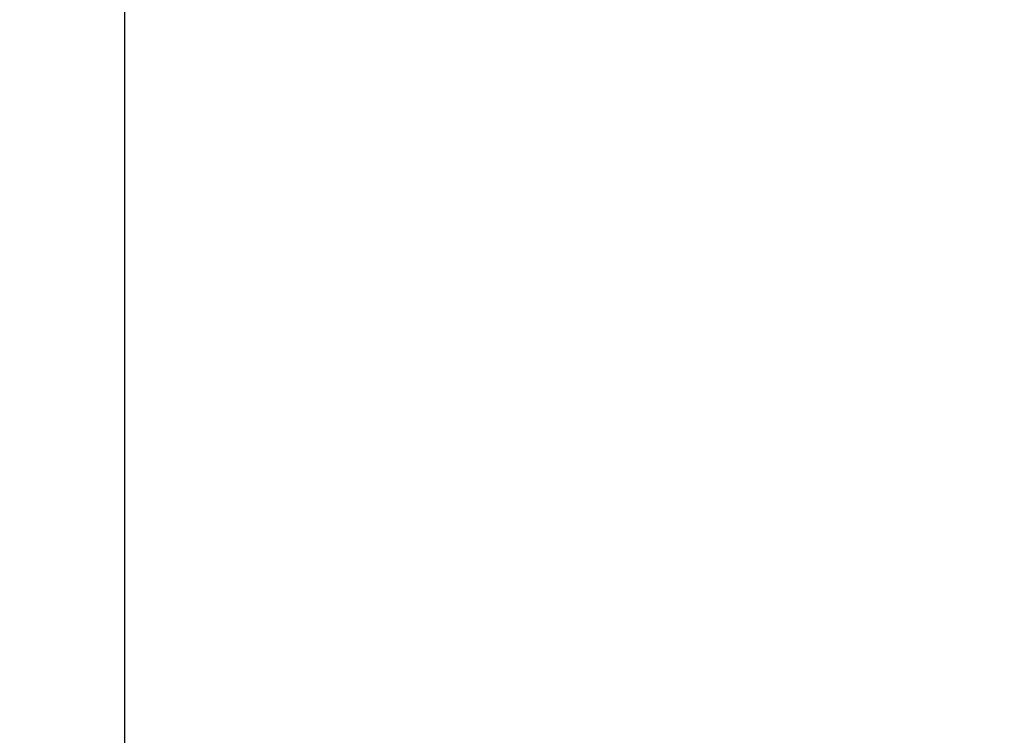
# Model space of a CAD drawing. Header units: millimetres. Extents: x 506 to 3445, y -268 to 1810.
# Tile 58 of 142: x 2476 to 2499, y 875 to 892. Entities that reach past the tile are written whole.
import ezdxf

# ---------------------------------------------------------------- set-up
doc = ezdxf.new("R2010")
doc.units = ezdxf.units.MM
doc.dimstyles.get("Standard").update_dxf_attribs({"dimtxt": 20, "dimasz": 10, "dimexe": 9, "dimexo": 9, "dimgap": 10, "dimtad": 0, "dimtih": 1, "dimtoh": 1, "dimdsep": 46, "dimtxsty": 'Standard', "dimcen": 0.09, "dimadec": 0, "dimazin": 0, "dimtfac": 1, "dimtofl": 0, "dimtmove": 0, "dimatfit": 3, "dimfxl": 0, "dimtolj": 1, "dimtzin": 0, "dimarcsym": 0})

# ---------------------------------------------------------------- blocks, each defined once
blk = doc.blocks.new('*D13')
at = {"color": 0, "lineweight": -2}
for p, q in [((2184.316, 1052.771), (2184.316, 482.589)), ((2777.316, 1052.771), (2777.316, 482.589)), ((2194.316, 491.589), (2444.149, 491.589)), ((2767.316, 491.589), (2517.483, 491.589))]:
    blk.add_line(p, q, dxfattribs=at)
at = {"color": 0, "lineweight": 18}
for points in [[(2194.316, 493.256), (2194.316, 489.923), (2184.316, 491.589)], [(2767.316, 493.256), (2767.316, 489.923), (2777.316, 491.589)]]:
    blk.add_solid(points, dxfattribs=at)
at = {"layer": 'Defpoints', "color": 0, "lineweight": 18}
for p in [(2184.316, 1061.771), (2777.316, 1061.771), (2777.316, 491.589)]:
    blk.add_point(p, dxfattribs=at)
at = {"color": 0, "lineweight": 18, "insert": (2480.816, 491.589), "char_height": 20, "attachment_point": 5}
blk.add_mtext('\\A1;593', dxfattribs=at)

msp = doc.modelspace()

# ---------------------------------------------------------------- linework, layer by layer
for p, q in [((2478.466, 882.898), (2478.466, 1165.921)), ((2478.466, 872.421), (2478.466, 882.898))]:
    msp.add_line(p, q)

# ---------------------------------------------------------------- dimensions: what is measured, and where the dimension line sits
at = {"lineweight": 18}
dim = msp.add_aligned_dim(p1=(2184.316, 1061.771), p2=(2777.316, 1061.771), distance=-570.182, dimstyle='Standard', dxfattribs=at)
dim.commit()
dim.dimension.update_dxf_attribs({"geometry": '*D13', "text_midpoint": (2480.816, 491.589)})

doc.saveas('drawing.dxf')
